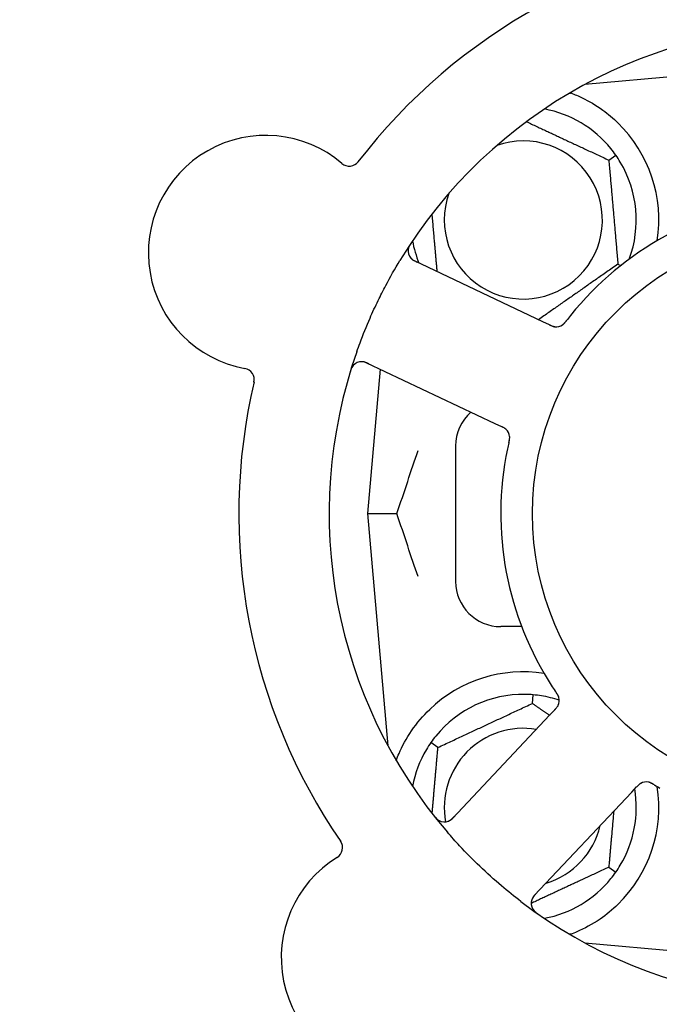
# Model space of a CAD drawing. Header units: inches. Extents: x 24 to 1128, y -69 to 748.
# Tile 32 of 256: x 119.78 to 121.55, y 223.72 to 226.44. Entities that reach past the tile are written whole.
import ezdxf

# ---------------------------------------------------------------- set-up
doc = ezdxf.new("R2010")
doc.units = ezdxf.units.IN
doc.header["$LTSCALE"] = 32
doc.header["$MEASUREMENT"] = 0
doc.layers.add('Dimension (ANSI)', color=7, linetype='Continuous', lineweight=25)
doc.layers.add('Visible (ANSI)', color=7, linetype='Continuous', lineweight=30)
doc.styles.add('Note Text (ANSI)', font='tahoma.ttf')
doc.dimstyles.new('SB Fraction-16 (ANSI)', dxfattribs={"dimscale": 32, "dimtxt": 0.125, "dimasz": 0.098425, "dimexe": 0.125, "dimexo": 0.0625, "dimgap": 0.031496, "dimtad": 0, "dimtih": 1, "dimtoh": 1, "dimdec": 4, "dimrnd": 1e-08, "dimzin": 0, "dimdsep": 46, "dimlunit": 5, "dimtxsty": 'Note Text (ANSI)', "dimcen": 0.09, "dimdle": 0.393701, "dimclrd": 256, "dimclre": 256, "dimclrt": 256, "dimadec": 0, "dimazin": 3, "dimtfac": 0.96, "dimtofl": 0, "dimtmove": 0, "dimatfit": 3, "dimfxl": 1, "dimfrac": 2, "dimtolj": 1, "dimtzin": 12, "dimlwd": -1, "dimlwe": -1, "dimarcsym": 0})

# ---------------------------------------------------------------- blocks, each defined once
blk = doc.blocks.new('*D15')
at = {"layer": 'Defpoints', "color": 0, "transparency": 16777216}
for p in [(162.2904, 468.9837), (60.65, 162.272), (120.1654, 162.272)]:
    blk.add_point(p, dxfattribs=at)
at = {"layer": 'Dimension (ANSI)', "transparency": 16777216}
for p, q in [((160.2904, 468.9837), (56.65, 468.9837)), ((60.65, 465.8341), (60.65, 319.1609)), ((60.65, 165.4216), (60.65, 312.0948)), ((118.1654, 162.272), (56.65, 162.272))]:
    blk.add_line(p, q, dxfattribs=at)
for points in [[(60.125, 465.8341), (61.1749, 465.8341), (60.65, 468.9837)], [(60.125, 165.4216), (61.1749, 165.4216), (60.65, 162.272)]]:
    blk.add_solid(points, dxfattribs=at)
at = {"layer": 'Dimension (ANSI)', "transparency": 16777216, "insert": (48.4472, 318.153), "char_height": 4, "attachment_point": 1, "style": 'Note Text (ANSI)'}
blk.add_mtext('\\A1;306 11/16', dxfattribs=at)

msp = doc.modelspace()

# ---------------------------------------------------------------- linework, layer by layer
at = {"layer": 'Visible (ANSI)'}
for p, q in [((121.98611, 226.32195), (121.34412, 226.26578)), ((121.34736, 226.26753), (121.34736, 226.26607)), ((121.41008, 226.05628), (121.42959, 226.06994)), ((121.22793, 225.60916), (120.87266, 225.77722)), ((121.43524, 225.7687), (121.44366, 225.76477)), ((121.24589, 225.60066), (121.22793, 225.60916)), ((120.73946, 225.49563), (121.09472, 225.32758)), ((120.77731, 225.47773), (120.74236, 225.0782)), ((121.09472, 225.32758), (121.11271, 225.31907)), ((120.98611, 225.2657), (120.98611, 224.8907)), ((120.74236, 225.0782), (120.82383, 225.0782)), ((120.74236, 225.0782), (120.79853, 224.43622)), ((121.16882, 224.7657), (121.11111, 224.7657)), ((121.19877, 224.55328), (121.20084, 224.57701)), ((121.24685, 224.5212), (120.97723, 224.23526)), ((121.26048, 224.53566), (121.24685, 224.5212)), ((120.93714, 224.43128), (120.91762, 224.44494)), ((121.20387, 224.02156), (121.47349, 224.3075)), ((121.47349, 224.3075), (121.48714, 224.32198)), ((121.41008, 224.10012), (121.42959, 224.08646)), ((121.34412, 223.89062), (121.98611, 223.83445)), ((121.34736, 223.89033), (121.34736, 223.88887))]:
    msp.add_line(p, q, dxfattribs=at)
msp.add_circle((121.98611, 225.0782), 0.7875, dxfattribs=at)
for centre, radius, start, end in [((121.98611, 225.0782), 1.6, 94.81714, 142.5497), ((121.98611, 225.0782), 1.35, 88.62287, 148.74397), ((121.17361, 225.8907), 0.3125, 39.15807, 79.28378), ((121.17361, 225.8907), 0.375, 351.21293, 45.72238), ((120.46068, 225.79981), 0.325, 49.56477, 259.80207), ((121.17361, 225.8907), 0.21875, 160.34111, 109.65889), ((120.69174, 226.07097), 0.03125, 229.56477, 322.51231), ((121.17361, 225.8907), 0.3125, 339.72028, 30.84193), ((121.98611, 225.0782), 0.875, 96.19111, 141.17573), ((120.88602, 225.80547), 0.03125, 146.53135, 244.68342), ((121.17361, 225.8907), 0.3125, 190.71622, 202.42184), ((121.26449, 225.62643), 0.03125, 262.67765, 304.13682), ((121.98611, 225.0782), 1.35, 160.62287, 220.74397), ((120.72609, 225.46739), 0.03125, 64.68342, 162.83549), ((120.3976, 225.44919), 0.03125, 346.85452, 79.80207), ((121.98611, 225.0782), 1.6, 166.81714, 214.5497), ((121.11111, 225.2657), 0.125, 131.64189, 180), ((121.10456, 225.28835), 0.03125, 5.46904, 47.46837), ((121.98611, 225.0782), 0.875, 168.19111, 213.17573), ((121.11111, 224.8907), 0.125, 180, 270), ((121.17361, 224.2657), 0.375, 81.21293, 133.75453), ((121.17361, 224.2657), 0.3125, 89.15807, 140.84193), ((121.17361, 224.2657), 0.3125, 71.46237, 80.84193), ((121.24172, 224.56131), 0.03125, 334.67765, 16.13682), ((121.17361, 224.2657), 0.21875, 80.57954, 190.53406), ((121.17361, 224.2657), 0.3125, 149.15807, 169.28378), ((121.51383, 224.30474), 0.03125, 77.46904, 119.46837), ((121.17361, 224.2657), 0.375, 314.27762, 8.78707), ((121.17361, 224.2657), 0.3125, 329.15807, 9.35248), ((120.95449, 224.2567), 0.03125, 218.53135, 316.68342), ((121.17361, 224.2657), 0.21875, 286.71618, 346.65066), ((120.64195, 224.15396), 0.03125, 301.56477, 34.51231), ((120.82843, 223.85042), 0.325, 121.56477, 331.80207), ((121.17361, 224.2657), 0.3125, 280.71622, 320.84193), ((121.98611, 225.0782), 1.35, 232.62287, 292.74397), ((121.22661, 224.00012), 0.03125, 136.68342, 234.83549)]:
    msp.add_arc(centre, radius, start, end, dxfattribs=at)
for points, weights in [([(121.30157, 226.24178), (121.30314, 226.24191), (121.30471, 226.24204)], [0.999914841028, 0.999914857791, 0.999914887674]), ([(121.18203, 226.16262), (121.29267, 226.11103), (121.41008, 226.05628)], [1.07748863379, 1.18694802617, 1.04422863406]), ([(121.41008, 226.05628), (121.42266, 225.91249), (121.43524, 225.7687)], [1.04422863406, 1.20577136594, 1.04422863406]), ([(120.93517, 225.74765), (120.92783, 225.83154), (120.92115, 225.90788)], [1.06521891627, 1.14516515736, 1.11819795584]), ([(121.43524, 225.7687), (121.32357, 225.69051), (121.21567, 225.61496)], [1.04422863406, 1.19550179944, 1.06346205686]), ([(120.93714, 224.43128), (121.06795, 224.49228), (121.19877, 224.55328)], [1.04422863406, 1.20577136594, 1.04422863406]), ([(121.19877, 224.55328), (121.22338, 224.53604), (121.24594, 224.52024)], [1.04422863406, 1.07418802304, 1.09303499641]), ([(120.92115, 224.24852), (120.92862, 224.33389), (120.93714, 224.43128)], [1.11819795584, 1.14843950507, 1.04422863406]), ([(121.42359, 224.25459), (121.41732, 224.18287), (121.41008, 224.10012)], [1.12448377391, 1.13145726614, 1.04422863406]), ([(121.41008, 224.10012), (121.29845, 224.04807), (121.19536, 224)], [1.04422863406, 1.17902301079, 1.08886732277]), ([(121.30471, 223.91437), (121.30314, 223.91449), (121.30157, 223.91462)], [0.999914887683, 0.9999148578, 0.999914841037])]:
    msp.add_rational_spline(points, weights, degree=2, dxfattribs=at)
for points, knots in [([(121.30471, 226.24204), (121.31551, 226.23801), (121.32654, 226.23329), (121.35465, 226.21971), (121.37428, 226.20834), (121.40801, 226.184), (121.42242, 226.17185), (121.43541, 226.15919)], [1.39731378, 1.39731378, 1.39731378, 1.39731378, 1.49356897, 1.49356897, 1.66386875, 1.66386875, 1.79881771, 1.79881771, 1.79881771, 1.79881771]), ([(120.86387, 225.82859), (120.86352, 225.82806), (120.86318, 225.82755), (120.86225, 225.82615), (120.86167, 225.82524), (120.86063, 225.82354), (120.86016, 225.82275), (120.859, 225.82068), (120.85832, 225.81937), (120.85725, 225.81706), (120.85682, 225.81601), (120.85615, 225.8142), (120.8559, 225.81341), (120.85546, 225.81181), (120.85529, 225.81103), (120.85513, 225.81014), (120.8551, 225.80996), (120.85508, 225.8098)], [0, 0, 0, 0, 0.005149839, 0.005149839, 0.013554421, 0.013554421, 0.020527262, 0.020527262, 0.031641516, 0.031641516, 0.041623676, 0.041623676, 0.051235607, 0.051235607, 0.06373445, 0.06373445, 0.067355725, 0.067355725, 0.067355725, 0.067355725]), ([(120.71258, 225.52611), (120.71547, 225.53432), (120.71844, 225.54251), (120.73011, 225.57376), (120.73928, 225.5964), (120.75632, 225.63538), (120.76388, 225.65176), (120.77848, 225.68182), (120.78542, 225.69552), (120.805, 225.73256), (120.81812, 225.75571), (120.83205, 225.77867)], [-0.73117437, -0.73117437, -0.73117437, -0.73117437, -0.66329539, -0.66329539, -0.47009836, -0.47009836, -0.32966499, -0.32966499, -0.20932583, -0.20932583, 0, 0, 0, 0]), ([(120.8607, 225.78715), (120.86088, 225.78691), (120.86111, 225.78662), (120.86224, 225.78523), (120.86345, 225.78396), (120.86583, 225.78187), (120.86703, 225.78094), (120.87024, 225.77878), (120.87236, 225.77754), (120.87552, 225.77591), (120.87646, 225.77544), (120.87827, 225.77456), (120.87914, 225.77415), (120.88, 225.77374)], [0.058736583, 0.058736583, 0.058736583, 0.058736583, 0.064782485, 0.064782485, 0.086145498, 0.086145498, 0.103238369, 0.103238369, 0.123434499, 0.123434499, 0.131598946, 0.131598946, 0.138939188, 0.138939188, 0.138939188, 0.138939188]), ([(121.2814, 225.60015), (121.28159, 225.60028), (121.28184, 225.60045), (121.28256, 225.60096), (121.28307, 225.60134), (121.28411, 225.6022), (121.28464, 225.60266), (121.28567, 225.60363), (121.28616, 225.60411), (121.28732, 225.60533), (121.28801, 225.60609), (121.289, 225.60725), (121.2893, 225.6076), (121.29036, 225.60888), (121.29113, 225.60985), (121.29212, 225.61113), (121.29237, 225.61145), (121.29272, 225.6119), (121.29283, 225.61204), (121.29294, 225.61218)], [0.044252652, 0.044252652, 0.044252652, 0.044252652, 0.050671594, 0.050671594, 0.061250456, 0.061250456, 0.071050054, 0.071050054, 0.078610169, 0.078610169, 0.087196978, 0.087196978, 0.090753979, 0.090753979, 0.100050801, 0.100050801, 0.10314767, 0.10314767, 0.10451733, 0.10451733, 0.10451733, 0.10451733]), ([(121.28171, 225.60035), (121.28171, 225.60035), (121.28174, 225.60037), (121.28185, 225.60045), (121.28197, 225.60052), (121.28234, 225.60078), (121.28263, 225.60099), (121.28361, 225.60174), (121.28433, 225.60233), (121.2858, 225.6037), (121.28654, 225.60444), (121.28819, 225.60624), (121.28913, 225.60735), (121.29091, 225.60955), (121.29176, 225.61065), (121.2927, 225.61188), (121.29282, 225.61203), (121.29294, 225.61218)], [0.030853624, 0.030853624, 0.030853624, 0.030853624, 0.032941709, 0.032941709, 0.03638518, 0.03638518, 0.042347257, 0.042347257, 0.055267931, 0.055267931, 0.065838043, 0.065838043, 0.077516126, 0.077516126, 0.087897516, 0.087897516, 0.089364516, 0.089364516, 0.089364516, 0.089364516]), ([(121.24589, 225.60066), (121.24637, 225.60044), (121.24685, 225.60021), (121.24778, 225.59977), (121.24824, 225.59955), (121.24927, 225.59908), (121.24984, 225.59882), (121.25188, 225.59791), (121.2532, 225.59737), (121.25531, 225.59662), (121.25624, 225.59633), (121.25795, 225.59589), (121.2587, 225.59573), (121.25995, 225.59551), (121.26051, 225.59543), (121.26084, 225.59539), (121.26088, 225.59539), (121.26088, 225.59539), (121.26088, 225.59539), (121.26088, 225.59539)], [0, 0, 0, 0, 0.004355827, 0.004355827, 0.008687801, 0.008687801, 0.014307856, 0.014307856, 0.029588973, 0.029588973, 0.043844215, 0.043844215, 0.054171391, 0.054171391, 0.061954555, 0.061954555, 0.063871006, 0.063871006, 0.063878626, 0.063878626, 0.063878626, 0.063878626]), ([(121.24593, 225.60064), (121.2462, 225.60052), (121.24646, 225.60039), (121.24794, 225.59969), (121.24919, 225.59911), (121.25183, 225.59796), (121.25324, 225.5974), (121.25579, 225.59652), (121.25697, 225.59618), (121.25917, 225.59565), (121.26025, 225.59548), (121.26116, 225.59536), (121.2613, 225.59535), (121.26141, 225.59533)], [0, 0, 0, 0, 0.002309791, 0.002309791, 0.012623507, 0.012623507, 0.024338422, 0.024338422, 0.035397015, 0.035397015, 0.047442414, 0.047442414, 0.049661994, 0.049661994, 0.049661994, 0.049661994]), ([(120.74679, 225.49217), (120.74594, 225.49257), (120.74508, 225.49298), (120.74173, 225.49452), (120.73922, 225.49559), (120.73493, 225.4971), (120.73305, 225.49762), (120.72992, 225.49827), (120.72849, 225.49846), (120.72621, 225.4986), (120.72536, 225.49861), (120.72446, 225.49859), (120.72427, 225.49858), (120.7241, 225.49857)], [0, 0, 0, 0, 0.007248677, 0.007248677, 0.028564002, 0.028564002, 0.047482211, 0.047482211, 0.06536174, 0.06536174, 0.076705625, 0.076705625, 0.079955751, 0.079955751, 0.079955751, 0.079955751]), ([(120.70322, 225.48867), (120.70303, 225.48846), (120.70279, 225.48819), (120.70202, 225.48727), (120.70146, 225.48652), (120.70029, 225.48478), (120.69963, 225.4837), (120.69862, 225.48175), (120.69831, 225.48112), (120.69758, 225.47952), (120.69715, 225.4785), (120.69629, 225.47633), (120.69586, 225.47514), (120.69524, 225.47328), (120.69501, 225.47258), (120.69458, 225.47119), (120.69437, 225.47052), (120.69416, 225.46983)], [0.051298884, 0.051298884, 0.051298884, 0.051298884, 0.057269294, 0.057269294, 0.069785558, 0.069785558, 0.083632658, 0.083632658, 0.089458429, 0.089458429, 0.097820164, 0.097820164, 0.107290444, 0.107290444, 0.113094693, 0.113094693, 0.118968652, 0.118968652, 0.118968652, 0.118968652]), ([(121.12661, 225.3105), (121.12655, 225.31056), (121.12647, 225.31063), (121.12625, 225.31084), (121.12609, 225.31099), (121.12534, 225.31167), (121.12462, 225.31227), (121.12281, 225.31363), (121.12162, 225.31442), (121.1191, 225.3159), (121.11776, 225.31661), (121.11581, 225.31758), (121.1152, 225.31788), (121.11427, 225.31833), (121.11396, 225.31847), (121.11335, 225.31876), (121.11305, 225.31891), (121.11275, 225.31905)], [0.038929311, 0.038929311, 0.038929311, 0.038929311, 0.040726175, 0.040726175, 0.043941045, 0.043941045, 0.054249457, 0.054249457, 0.066768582, 0.066768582, 0.078206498, 0.078206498, 0.083402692, 0.083402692, 0.086046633, 0.086046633, 0.088630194, 0.088630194, 0.088630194, 0.088630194]), ([(121.12603, 225.31106), (121.12603, 225.31106), (121.12603, 225.31107), (121.12597, 225.31111), (121.12581, 225.31127), (121.1253, 225.31173), (121.12489, 225.31208), (121.12394, 225.31285), (121.1234, 225.31325), (121.1227, 225.31374), (121.12252, 225.31386), (121.1212, 225.31474), (121.11962, 225.31566), (121.11699, 225.31701), (121.11621, 225.3174), (121.11497, 225.31799), (121.11454, 225.3182), (121.11366, 225.31862), (121.1132, 225.31884), (121.11275, 225.31905)], [0.028019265, 0.028019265, 0.028019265, 0.028019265, 0.028672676, 0.028672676, 0.033062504, 0.033062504, 0.040781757, 0.040781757, 0.051074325, 0.051074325, 0.054504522, 0.054504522, 0.07506277, 0.07506277, 0.083066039, 0.083066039, 0.087153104, 0.087153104, 0.091266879, 0.091266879, 0.091266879, 0.091266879]), ([(121.13361, 225.27537), (121.13368, 225.27567), (121.13375, 225.27596), (121.13393, 225.27675), (121.13404, 225.27724), (121.13439, 225.27879), (121.13461, 225.27986), (121.13504, 225.2821), (121.13524, 225.28329), (121.13556, 225.28563), (121.13565, 225.28674), (121.13577, 225.28895), (121.13575, 225.28995), (121.13568, 225.29119), (121.13565, 225.29153), (121.13562, 225.29179)], [0.001596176, 0.001596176, 0.001596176, 0.001596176, 0.003937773, 0.003937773, 0.007842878, 0.007842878, 0.016055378, 0.016055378, 0.025513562, 0.025513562, 0.03719134, 0.03719134, 0.0541939, 0.0541939, 0.061558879, 0.061558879, 0.061558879, 0.061558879]), ([(121.13361, 225.27537), (121.13374, 225.27591), (121.13386, 225.27644), (121.1341, 225.2775), (121.13422, 225.27803), (121.13462, 225.27981), (121.13487, 225.28105), (121.13524, 225.2831), (121.13537, 225.28394), (121.13562, 225.28586), (121.1357, 225.28688), (121.13578, 225.28867), (121.13577, 225.28948), (121.13572, 225.29077), (121.13567, 225.2913), (121.13564, 225.29162), (121.13564, 225.29166), (121.13564, 225.29168), (121.13564, 225.29168), (121.13564, 225.29168)], [0, 0, 0, 0, 0.004180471, 0.004180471, 0.008305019, 0.008305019, 0.018114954, 0.018114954, 0.025612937, 0.025612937, 0.036850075, 0.036850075, 0.047489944, 0.047489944, 0.05608938, 0.05608938, 0.05828692, 0.05828692, 0.058652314, 0.058652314, 0.058652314, 0.058652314]), ([(121.1336, 225.27534), (121.1335, 225.27487), (121.13338, 225.27437), (121.13326, 225.27384), (121.13216, 225.26907), (121.13073, 225.26253), (121.12963, 225.25727)], [0.48080563, 0.48080563, 0.48080563, 0.48080563, 0.5329828, 0.5329828, 0.5329828, 1, 1, 1, 1]), ([(121.27194, 224.56927), (121.27188, 224.5695), (121.27179, 224.56978), (121.27153, 224.57063), (121.27132, 224.57123), (121.27083, 224.57248), (121.27055, 224.57313), (121.26995, 224.57441), (121.26964, 224.57503), (121.26884, 224.5765), (121.26833, 224.5774), (121.26754, 224.5787), (121.2673, 224.57908), (121.2664, 224.58049), (121.26572, 224.58153), (121.26481, 224.58286), (121.26458, 224.5832), (121.26426, 224.58367), (121.26416, 224.58382), (121.26406, 224.58396)], [0.044252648, 0.044252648, 0.044252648, 0.044252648, 0.050671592, 0.050671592, 0.061250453, 0.061250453, 0.071050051, 0.071050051, 0.078610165, 0.078610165, 0.087196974, 0.087196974, 0.090753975, 0.090753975, 0.100050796, 0.100050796, 0.103147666, 0.103147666, 0.104517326, 0.104517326, 0.104517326, 0.104517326]), ([(121.27184, 224.56963), (121.27184, 224.56963), (121.27183, 224.56966), (121.2718, 224.5698), (121.27176, 224.56993), (121.27163, 224.57036), (121.27152, 224.57071), (121.27111, 224.57187), (121.27077, 224.57274), (121.26992, 224.57456), (121.26945, 224.57549), (121.26824, 224.57762), (121.26748, 224.57886), (121.26594, 224.58122), (121.26515, 224.58237), (121.26428, 224.58365), (121.26417, 224.58381), (121.26406, 224.58396)], [0.030853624, 0.030853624, 0.030853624, 0.030853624, 0.032941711, 0.032941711, 0.036385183, 0.036385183, 0.042347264, 0.042347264, 0.055267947, 0.055267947, 0.065838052, 0.065838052, 0.077516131, 0.077516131, 0.087897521, 0.087897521, 0.089364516, 0.089364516, 0.089364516, 0.089364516]), ([(121.26048, 224.53566), (121.26084, 224.53604), (121.26121, 224.53643), (121.26191, 224.53718), (121.26226, 224.53755), (121.26303, 224.53839), (121.26345, 224.53885), (121.26494, 224.54051), (121.26587, 224.5416), (121.26724, 224.54337), (121.2678, 224.54417), (121.26874, 224.54565), (121.26913, 224.54632), (121.26972, 224.54744), (121.26997, 224.54795), (121.27011, 224.54825), (121.27013, 224.54829), (121.27013, 224.54829), (121.27013, 224.54829), (121.27013, 224.54829)], [0, 0, 0, 0, 0.004355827, 0.004355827, 0.0086878, 0.0086878, 0.014307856, 0.014307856, 0.029588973, 0.029588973, 0.043844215, 0.043844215, 0.054171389, 0.054171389, 0.061954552, 0.061954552, 0.063871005, 0.063871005, 0.063878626, 0.063878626, 0.063878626, 0.063878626]), ([(121.26051, 224.53569), (121.26071, 224.53591), (121.26092, 224.53612), (121.26204, 224.53731), (121.26298, 224.53832), (121.26488, 224.54047), (121.26585, 224.54164), (121.26748, 224.5438), (121.26817, 224.54481), (121.26935, 224.54675), (121.26985, 224.54772), (121.27024, 224.54855), (121.27029, 224.54867), (121.27034, 224.54878)], [0, 0, 0, 0, 0.002309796, 0.002309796, 0.012623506, 0.012623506, 0.024338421, 0.024338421, 0.035397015, 0.035397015, 0.047442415, 0.047442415, 0.049661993, 0.049661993, 0.049661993, 0.049661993]), ([(120.82172, 224.39512), (120.82413, 224.40173), (120.82674, 224.40836), (120.83803, 224.43446), (120.84974, 224.45649), (120.87872, 224.49876), (120.89594, 224.51901), (120.91427, 224.53657)], [1.38940877, 1.38940877, 1.38940877, 1.38940877, 1.45134152, 1.45134152, 1.64787025, 1.64787025, 1.84130789, 1.84130789, 1.84130789, 1.84130789]), ([(121.49958, 224.33255), (121.4995, 224.33251), (121.49941, 224.33246), (121.49915, 224.33232), (121.49895, 224.33221), (121.49808, 224.33171), (121.49728, 224.33121), (121.49543, 224.3299), (121.49431, 224.32902), (121.49212, 224.32708), (121.49104, 224.32603), (121.48951, 224.32447), (121.48903, 224.32398), (121.48832, 224.32324), (121.48809, 224.32299), (121.48762, 224.32249), (121.48739, 224.32225), (121.48717, 224.32201)], [0.038929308, 0.038929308, 0.038929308, 0.038929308, 0.040726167, 0.040726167, 0.043941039, 0.043941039, 0.054249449, 0.054249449, 0.066768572, 0.066768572, 0.07820649, 0.07820649, 0.083402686, 0.083402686, 0.086046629, 0.086046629, 0.08863019, 0.08863019, 0.08863019, 0.08863019]), ([(121.49887, 224.33218), (121.49887, 224.33218), (121.49886, 224.33217), (121.4988, 224.33214), (121.4986, 224.33203), (121.498, 224.33169), (121.49754, 224.3314), (121.49652, 224.33074), (121.49597, 224.33035), (121.49529, 224.32984), (121.49512, 224.32971), (121.49387, 224.32872), (121.49251, 224.3275), (121.49042, 224.32542), (121.48981, 224.32479), (121.48885, 224.3238), (121.48853, 224.32345), (121.48786, 224.32274), (121.48751, 224.32237), (121.48717, 224.32201)], [0.028019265, 0.028019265, 0.028019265, 0.028019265, 0.028672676, 0.028672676, 0.033062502, 0.033062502, 0.040781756, 0.040781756, 0.051074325, 0.051074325, 0.054504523, 0.054504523, 0.075062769, 0.075062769, 0.083066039, 0.083066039, 0.087153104, 0.087153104, 0.091266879, 0.091266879, 0.091266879, 0.091266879]), ([(121.53515, 224.32836), (121.53489, 224.32851), (121.53464, 224.32867), (121.53394, 224.32908), (121.5335, 224.32935), (121.53214, 224.33015), (121.53119, 224.3307), (121.52919, 224.3318), (121.52813, 224.33235), (121.526, 224.33337), (121.52497, 224.33381), (121.5229, 224.33461), (121.52194, 224.3349), (121.52074, 224.33521), (121.52041, 224.33529), (121.52016, 224.33534)], [0.001596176, 0.001596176, 0.001596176, 0.001596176, 0.00393777, 0.00393777, 0.007842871, 0.007842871, 0.016055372, 0.016055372, 0.025513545, 0.025513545, 0.037191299, 0.037191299, 0.054193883, 0.054193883, 0.061558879, 0.061558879, 0.061558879, 0.061558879]), ([(121.53515, 224.32836), (121.53468, 224.32864), (121.53421, 224.32892), (121.53328, 224.32948), (121.53281, 224.32976), (121.53125, 224.33068), (121.53014, 224.33131), (121.52831, 224.33229), (121.52755, 224.33267), (121.52579, 224.33351), (121.52486, 224.3339), (121.52317, 224.33453), (121.5224, 224.33477), (121.52116, 224.33512), (121.52064, 224.33524), (121.52033, 224.33531), (121.52028, 224.33532), (121.52027, 224.33532), (121.52027, 224.33532), (121.52027, 224.33532)], [0, 0, 0, 0, 0.004180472, 0.004180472, 0.008305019, 0.008305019, 0.018114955, 0.018114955, 0.025612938, 0.025612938, 0.036850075, 0.036850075, 0.047489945, 0.047489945, 0.056089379, 0.056089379, 0.05828692, 0.05828692, 0.058652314, 0.058652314, 0.058652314, 0.058652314]), ([(121.53518, 224.32834), (121.53559, 224.32809), (121.53603, 224.32783), (121.5365, 224.32755), (121.5407, 224.32503), (121.54647, 224.32165), (121.55114, 224.31897)], [0.48080563, 0.48080563, 0.48080563, 0.48080563, 0.5329828, 0.5329828, 0.5329828, 1, 1, 1, 1]), ([(120.92566, 224.24277), (120.92605, 224.24228), (120.92643, 224.24179), (120.92748, 224.24048), (120.92816, 224.23965), (120.92946, 224.23813), (120.93007, 224.23744), (120.93167, 224.23569), (120.93271, 224.23465), (120.93458, 224.23291), (120.93544, 224.23218), (120.93696, 224.23099), (120.93763, 224.2305), (120.93902, 224.22959), (120.93971, 224.22919), (120.9405, 224.22876), (120.94067, 224.22867), (120.94081, 224.2286)], [0, 0, 0, 0, 0.005149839, 0.005149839, 0.013554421, 0.013554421, 0.020527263, 0.020527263, 0.031641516, 0.031641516, 0.041623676, 0.041623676, 0.051235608, 0.051235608, 0.063734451, 0.063734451, 0.067355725, 0.067355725, 0.067355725, 0.067355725]), ([(120.96409, 224.22696), (120.96437, 224.22705), (120.96472, 224.22718), (120.96639, 224.22782), (120.96797, 224.22858), (120.9707, 224.2302), (120.97195, 224.23105), (120.975, 224.23344), (120.97683, 224.23507), (120.97936, 224.23757), (120.9801, 224.23832), (120.98149, 224.23977), (120.98215, 224.24047), (120.9828, 224.24117)], [0.058736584, 0.058736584, 0.058736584, 0.058736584, 0.064782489, 0.064782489, 0.086145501, 0.086145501, 0.103238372, 0.103238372, 0.123434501, 0.123434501, 0.131598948, 0.131598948, 0.13893919, 0.13893919, 0.13893919, 0.13893919]), ([(121.16658, 224.00541), (121.14836, 224.01933), (121.13061, 224.03363), (121.09274, 224.06572), (121.07254, 224.0839), (121.03363, 224.12113), (121.01511, 224.13992), (120.98567, 224.17161), (120.97438, 224.18422), (120.9633, 224.19708)], [-0.73117336, -0.73117336, -0.73117336, -0.73117336, -0.55242948, -0.55242948, -0.34016147, -0.34016147, -0.13232742, -0.13232742, 0, 0, 0, 0]), ([(121.20943, 224.02746), (121.20879, 224.02677), (121.20813, 224.02608), (121.20563, 224.02338), (121.20384, 224.02132), (121.20107, 224.0177), (121.2, 224.01608), (121.19842, 224.01331), (121.19779, 224.012), (121.19696, 224.00988), (121.19668, 224.00907), (121.19643, 224.00821), (121.19637, 224.00802), (121.19633, 224.00786)], [0, 0, 0, 0, 0.007248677, 0.007248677, 0.028564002, 0.028564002, 0.04748221, 0.04748221, 0.065361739, 0.065361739, 0.076705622, 0.076705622, 0.079955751, 0.079955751, 0.079955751, 0.079955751]), ([(121.43541, 223.99721), (121.42027, 223.98245), (121.40332, 223.96853), (121.36431, 223.94176), (121.3419, 223.92986), (121.31617, 223.91881), (121.31046, 223.91651), (121.30471, 223.91437)], [0.55181372, 0.55181372, 0.55181372, 0.55181372, 0.71000954, 0.71000954, 0.90366002, 0.90366002, 0.95550669, 0.95550669, 0.95550669, 0.95550669]), ([(121.19929, 223.98494), (121.19943, 223.98469), (121.19962, 223.98439), (121.20026, 223.98337), (121.20079, 223.9826), (121.20209, 223.98095), (121.20291, 223.97999), (121.20446, 223.97843), (121.20496, 223.97794), (121.20626, 223.97675), (121.20709, 223.97603), (121.20889, 223.97454), (121.20989, 223.97377), (121.21146, 223.9726), (121.21206, 223.97216), (121.21324, 223.97132), (121.21383, 223.97092), (121.21442, 223.9705)], [0.051298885, 0.051298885, 0.051298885, 0.051298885, 0.057269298, 0.057269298, 0.069785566, 0.069785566, 0.083632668, 0.083632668, 0.089458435, 0.089458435, 0.09782017, 0.09782017, 0.107290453, 0.107290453, 0.113094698, 0.113094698, 0.118968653, 0.118968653, 0.118968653, 0.118968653])]:
    msp.add_open_spline(points, degree=3, knots=knots, dxfattribs=at)
for points in [[(121.42959, 226.06994), (121.42522, 226.07619), (121.42049, 226.08243), (121.41592, 226.08803)], [(121.44192, 226.05091), (121.43821, 226.05712), (121.43396, 226.0637), (121.42959, 226.06994)], [(121.30442, 225.62677), (121.30067, 225.62211), (121.29595, 225.61609), (121.29293, 225.61218)], [(120.82383, 225.0782), (120.84347, 225.13848), (120.86359, 225.19788), (120.88213, 225.25251)], [(120.88213, 224.90389), (120.86359, 224.95851), (120.84347, 225.01793), (120.82383, 225.0782)], [(121.25374, 224.59939), (121.25701, 224.59439), (121.26128, 224.58804), (121.26406, 224.58396)], [(121.20084, 224.57701), (121.19325, 224.57767), (121.18543, 224.57806), (121.1782, 224.57817)], [(121.22335, 224.57422), (121.21621, 224.57537), (121.20844, 224.57634), (121.20084, 224.57701)], [(120.93129, 224.46303), (120.92673, 224.45743), (120.922, 224.45119), (120.91762, 224.44494)], [(120.91762, 224.44494), (120.91326, 224.4387), (120.90901, 224.43212), (120.9053, 224.42591)], [(121.41592, 224.06837), (121.42049, 224.07397), (121.42522, 224.08022), (121.42959, 224.08646)], [(121.42959, 224.08646), (121.43396, 224.09271), (121.43821, 224.09929), (121.44192, 224.10549)]]:
    msp.add_open_spline(points, degree=3, dxfattribs=at)

# ---------------------------------------------------------------- dimensions: what is measured, and where the dimension line sits
at = {"layer": 'Dimension (ANSI)'}
dim = msp.add_linear_dim(base=(60.64998, 162.27197), p1=(162.29037, 468.98367), p2=(120.16537, 162.27197), angle=270, dimstyle='SB Fraction-16 (ANSI)', override={"dimgap": 0.031496, "dimdec": 4, "dimtol": 0, "dimlim": 0, "dimtp": 0, "dimtm": 0, "dimtdec": 2, "dimatfit": 1}, dxfattribs=at)
dim.commit()
dim.dimension.update_dxf_attribs({"geometry": '*D15', "text_midpoint": (60.64998, 315.62782), "dimtype": 160})

doc.saveas('drawing.dxf')
